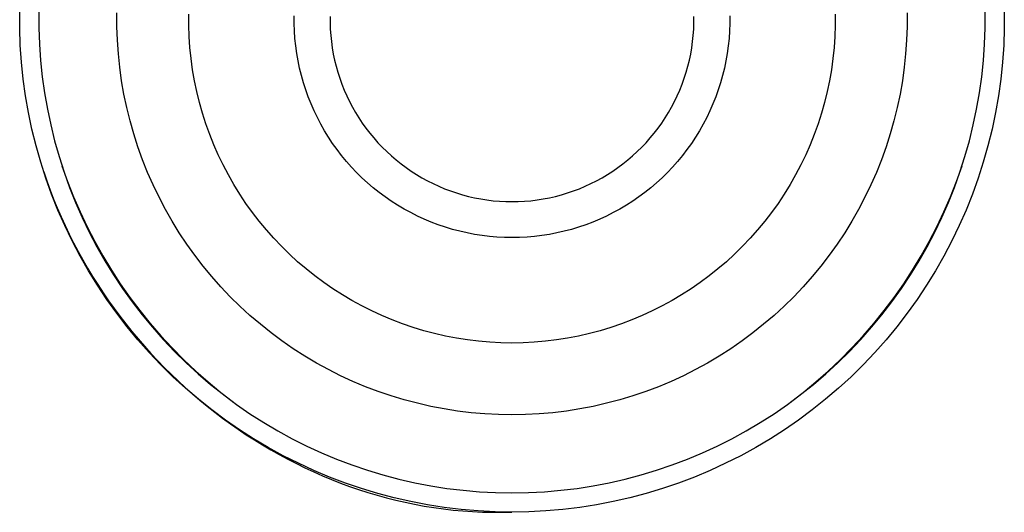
# Model space of a CAD drawing. Header units: millimetres. Extents: x 5929 to 8427, y 8701 to 10348.
# Tile 11 of 31: x 6484 to 6535, y 9955 to 9981. Entities that reach past the tile are written whole.
import ezdxf

# ---------------------------------------------------------------- set-up
doc = ezdxf.new("R2010")
doc.units = ezdxf.units.MM
doc.layers.add('Make2D$Visible$Curvas', color=7, linetype='Continuous')

msp = doc.modelspace()

# ---------------------------------------------------------------- linework, layer by layer
at = {"layer": 'Make2D$Visible$Curvas', "color": 250, "lineweight": -3, "true_color": 0x111111}
for p, q in [((6484.214, 9980.606), (6484.214, 9981.491)), ((6485.214, 9981.474), (6485.214, 9980.624)), ((6489.275, 9980.694), (6489.275, 9981.403)), ((6493.011, 9980.758), (6493.011, 9981.339)), ((6498.495, 9980.853), (6498.495, 9981.244)), ((6500.366, 9981.212), (6500.366, 9980.885)), ((6519.301, 9980.885), (6519.301, 9981.212)), ((6521.171, 9981.244), (6521.171, 9980.853)), ((6526.655, 9981.339), (6526.655, 9980.758)), ((6530.391, 9981.403), (6530.391, 9980.694)), ((6534.452, 9980.624), (6534.452, 9981.474)), ((6535.452, 9981.491), (6535.452, 9980.606)), ((6485.214, 9980.624), (6485.243, 9979.774)), ((6489.299, 9979.984), (6489.275, 9980.694)), ((6493.031, 9980.178), (6493.011, 9980.758)), ((6498.508, 9980.462), (6498.495, 9980.853)), ((6500.366, 9980.885), (6500.377, 9980.558)), ((6519.289, 9980.558), (6519.301, 9980.885)), ((6521.171, 9980.853), (6521.158, 9980.462)), ((6526.655, 9980.758), (6526.635, 9980.178)), ((6530.391, 9980.694), (6530.367, 9979.984)), ((6534.423, 9979.774), (6534.452, 9980.624)), ((6484.245, 9979.722), (6484.214, 9980.606)), ((6493.071, 9979.598), (6493.031, 9980.178)), ((6498.535, 9980.071), (6498.508, 9980.462)), ((6500.377, 9980.558), (6500.399, 9980.232)), ((6500.399, 9980.232), (6500.433, 9979.907)), ((6519.233, 9979.907), (6519.267, 9980.232)), ((6519.267, 9980.232), (6519.289, 9980.558)), ((6521.158, 9980.462), (6521.131, 9980.071)), ((6526.635, 9980.178), (6526.595, 9979.598)), ((6535.452, 9980.606), (6535.421, 9979.722)), ((6484.306, 9978.84), (6484.245, 9979.722)), ((6485.243, 9979.774), (6485.302, 9978.926)), ((6489.348, 9979.276), (6489.299, 9979.984)), ((6493.131, 9979.021), (6493.071, 9979.598)), ((6498.576, 9979.682), (6498.535, 9980.071)), ((6498.63, 9979.294), (6498.576, 9979.682)), ((6500.433, 9979.907), (6500.478, 9979.583)), ((6519.188, 9979.583), (6519.233, 9979.907)), ((6521.09, 9979.682), (6521.036, 9979.294)), ((6521.131, 9980.071), (6521.09, 9979.682)), ((6526.595, 9979.598), (6526.535, 9979.021)), ((6530.367, 9979.984), (6530.318, 9979.276)), ((6534.364, 9978.926), (6534.423, 9979.774)), ((6535.421, 9979.722), (6535.36, 9978.84)), ((6489.422, 9978.57), (6489.348, 9979.276)), ((6498.697, 9978.908), (6498.63, 9979.294)), ((6500.478, 9979.583), (6500.534, 9979.261)), ((6500.534, 9979.261), (6500.602, 9978.942)), ((6519.065, 9978.942), (6519.132, 9979.261)), ((6519.132, 9979.261), (6519.188, 9979.583)), ((6521.036, 9979.294), (6520.969, 9978.908)), ((6530.318, 9979.276), (6530.244, 9978.57)), ((6484.397, 9977.96), (6484.306, 9978.84)), ((6485.302, 9978.926), (6485.39, 9978.081)), ((6489.519, 9977.867), (6489.422, 9978.57)), ((6493.211, 9978.445), (6493.131, 9979.021)), ((6498.777, 9978.525), (6498.697, 9978.908)), ((6500.602, 9978.942), (6500.68, 9978.624)), ((6500.68, 9978.624), (6500.769, 9978.31)), ((6518.897, 9978.31), (6518.986, 9978.624)), ((6518.986, 9978.624), (6519.065, 9978.942)), ((6520.969, 9978.908), (6520.889, 9978.525)), ((6526.535, 9979.021), (6526.455, 9978.445)), ((6530.244, 9978.57), (6530.147, 9977.867)), ((6534.276, 9978.081), (6534.364, 9978.926)), ((6535.36, 9978.84), (6535.269, 9977.96)), ((6485.39, 9978.081), (6485.507, 9977.239)), ((6493.311, 9977.873), (6493.211, 9978.445)), ((6498.871, 9978.145), (6498.777, 9978.525)), ((6498.978, 9977.768), (6498.871, 9978.145)), ((6500.769, 9978.31), (6500.869, 9977.998)), ((6518.797, 9977.998), (6518.897, 9978.31)), ((6520.795, 9978.145), (6520.688, 9977.768)), ((6520.889, 9978.525), (6520.795, 9978.145)), ((6526.455, 9978.445), (6526.356, 9977.873)), ((6534.159, 9977.239), (6534.276, 9978.081)), ((6484.519, 9977.084), (6484.397, 9977.96)), ((6489.641, 9977.168), (6489.519, 9977.867)), ((6493.43, 9977.305), (6493.311, 9977.873)), ((6499.097, 9977.396), (6498.978, 9977.768)), ((6500.869, 9977.998), (6500.979, 9977.691)), ((6500.979, 9977.691), (6501.101, 9977.387)), ((6518.565, 9977.387), (6518.687, 9977.691)), ((6518.687, 9977.691), (6518.797, 9977.998)), ((6520.688, 9977.768), (6520.569, 9977.396)), ((6526.356, 9977.873), (6526.236, 9977.305)), ((6530.147, 9977.867), (6530.025, 9977.168)), ((6535.269, 9977.96), (6535.147, 9977.084)), ((6484.671, 9976.213), (6484.519, 9977.084)), ((6485.507, 9977.239), (6485.653, 9976.401)), ((6489.787, 9976.473), (6489.641, 9977.168)), ((6493.569, 9976.741), (6493.43, 9977.305)), ((6499.23, 9977.027), (6499.097, 9977.396)), ((6501.101, 9977.387), (6501.232, 9977.088)), ((6501.232, 9977.088), (6501.374, 9976.794)), ((6518.292, 9976.794), (6518.434, 9977.088)), ((6518.434, 9977.088), (6518.565, 9977.387)), ((6520.569, 9977.396), (6520.436, 9977.027)), ((6526.236, 9977.305), (6526.097, 9976.741)), ((6530.025, 9977.168), (6529.879, 9976.473)), ((6534.013, 9976.401), (6534.159, 9977.239)), ((6535.147, 9977.084), (6534.995, 9976.213)), ((6493.727, 9976.182), (6493.569, 9976.741)), ((6499.375, 9976.664), (6499.23, 9977.027)), ((6499.533, 9976.305), (6499.375, 9976.664)), ((6501.374, 9976.794), (6501.526, 9976.504)), ((6518.14, 9976.504), (6518.292, 9976.794)), ((6520.291, 9976.664), (6520.133, 9976.305)), ((6520.436, 9977.027), (6520.291, 9976.664)), ((6526.097, 9976.741), (6525.939, 9976.182)), ((6484.853, 9975.347), (6484.671, 9976.213)), ((6485.653, 9976.401), (6485.828, 9975.569)), ((6489.957, 9975.784), (6489.787, 9976.473)), ((6493.905, 9975.629), (6493.727, 9976.182)), ((6499.703, 9975.953), (6499.533, 9976.305)), ((6501.526, 9976.504), (6501.688, 9976.22)), ((6501.688, 9976.22), (6501.859, 9975.942)), ((6517.807, 9975.942), (6517.978, 9976.22)), ((6517.978, 9976.22), (6518.14, 9976.504)), ((6520.133, 9976.305), (6519.964, 9975.953)), ((6525.939, 9976.182), (6525.761, 9975.629)), ((6529.879, 9976.473), (6529.709, 9975.784)), ((6533.838, 9975.569), (6534.013, 9976.401)), ((6534.995, 9976.213), (6534.813, 9975.347)), ((6485.828, 9975.569), (6486.031, 9974.744)), ((6490.151, 9975.101), (6489.957, 9975.784)), ((6494.101, 9975.082), (6493.905, 9975.629)), ((6499.884, 9975.606), (6499.703, 9975.953)), ((6500.078, 9975.266), (6499.884, 9975.606)), ((6501.859, 9975.942), (6502.04, 9975.67)), ((6502.04, 9975.67), (6502.231, 9975.404)), ((6517.435, 9975.404), (6517.626, 9975.67)), ((6517.626, 9975.67), (6517.807, 9975.942)), ((6519.782, 9975.606), (6519.588, 9975.266)), ((6519.964, 9975.953), (6519.782, 9975.606)), ((6525.761, 9975.629), (6525.565, 9975.082)), ((6529.709, 9975.784), (6529.515, 9975.101)), ((6533.635, 9974.744), (6533.838, 9975.569)), ((6485.064, 9974.488), (6484.853, 9975.347)), ((6490.368, 9974.425), (6490.151, 9975.101)), ((6494.317, 9974.543), (6494.101, 9975.082)), ((6500.284, 9974.933), (6500.078, 9975.266)), ((6502.231, 9975.404), (6502.43, 9975.145)), ((6502.43, 9975.145), (6502.638, 9974.893)), ((6517.028, 9974.893), (6517.236, 9975.145)), ((6517.236, 9975.145), (6517.435, 9975.404)), ((6519.588, 9975.266), (6519.382, 9974.933)), ((6525.565, 9975.082), (6525.349, 9974.543)), ((6529.515, 9975.101), (6529.298, 9974.425)), ((6534.813, 9975.347), (6534.602, 9974.488)), ((6485.306, 9973.637), (6485.064, 9974.488)), ((6486.031, 9974.744), (6486.263, 9973.926)), ((6494.551, 9974.011), (6494.317, 9974.543)), ((6500.5, 9974.607), (6500.284, 9974.933)), ((6500.728, 9974.288), (6500.5, 9974.607)), ((6502.638, 9974.893), (6502.855, 9974.648)), ((6502.855, 9974.648), (6503.08, 9974.411)), ((6516.586, 9974.411), (6516.811, 9974.648)), ((6516.811, 9974.648), (6517.028, 9974.893)), ((6519.166, 9974.607), (6518.938, 9974.288)), ((6519.382, 9974.933), (6519.166, 9974.607)), ((6525.349, 9974.543), (6525.115, 9974.011)), ((6533.403, 9973.926), (6533.635, 9974.744)), ((6534.602, 9974.488), (6534.36, 9973.637)), ((6490.608, 9973.757), (6490.368, 9974.425)), ((6494.803, 9973.488), (6494.551, 9974.011)), ((6500.967, 9973.978), (6500.728, 9974.288)), ((6501.216, 9973.676), (6500.967, 9973.978)), ((6503.08, 9974.411), (6503.313, 9974.182)), ((6503.313, 9974.182), (6503.554, 9973.961)), ((6503.554, 9973.961), (6503.802, 9973.748)), ((6515.864, 9973.748), (6516.112, 9973.961)), ((6516.112, 9973.961), (6516.353, 9974.182)), ((6516.353, 9974.182), (6516.586, 9974.411)), ((6518.699, 9973.978), (6518.45, 9973.676)), ((6518.938, 9974.288), (6518.699, 9973.978)), ((6525.115, 9974.011), (6524.863, 9973.488)), ((6529.298, 9974.425), (6529.058, 9973.757)), ((6485.576, 9972.795), (6485.306, 9973.637)), ((6486.263, 9973.926), (6486.523, 9973.117)), ((6490.871, 9973.098), (6490.608, 9973.757)), ((6495.072, 9972.974), (6494.803, 9973.488)), ((6501.476, 9973.383), (6501.216, 9973.676)), ((6503.802, 9973.748), (6504.058, 9973.545)), ((6504.058, 9973.545), (6504.32, 9973.35)), ((6515.346, 9973.35), (6515.608, 9973.545)), ((6515.608, 9973.545), (6515.864, 9973.748)), ((6518.45, 9973.676), (6518.19, 9973.383)), ((6524.863, 9973.488), (6524.594, 9972.974)), ((6529.058, 9973.757), (6528.795, 9973.098)), ((6533.143, 9973.117), (6533.403, 9973.926)), ((6534.36, 9973.637), (6534.09, 9972.795)), ((6485.464, 9973.131), (6485.626, 9972.655)), ((6486.415, 9973.44), (6486.703, 9972.631)), ((6486.523, 9973.117), (6486.81, 9972.317)), ((6491.157, 9972.448), (6490.871, 9973.098)), ((6495.36, 9972.469), (6495.072, 9972.974)), ((6501.746, 9973.099), (6501.476, 9973.383)), ((6502.025, 9972.825), (6501.746, 9973.099)), ((6504.32, 9973.35), (6504.589, 9973.164)), ((6504.589, 9973.164), (6504.865, 9972.988)), ((6504.865, 9972.988), (6505.146, 9972.821)), ((6514.52, 9972.821), (6514.801, 9972.988)), ((6514.801, 9972.988), (6515.077, 9973.164)), ((6515.077, 9973.164), (6515.346, 9973.35)), ((6517.921, 9973.099), (6517.641, 9972.825)), ((6518.19, 9973.383), (6517.921, 9973.099)), ((6524.594, 9972.974), (6524.306, 9972.469)), ((6528.795, 9973.098), (6528.509, 9972.448)), ((6532.856, 9972.317), (6533.143, 9973.117)), ((6532.963, 9972.631), (6533.251, 9973.44)), ((6485.875, 9971.963), (6485.576, 9972.795)), ((6485.626, 9972.655), (6485.797, 9972.183)), ((6486.703, 9972.631), (6487.017, 9971.832)), ((6491.465, 9971.809), (6491.157, 9972.448)), ((6495.665, 9971.975), (6495.36, 9972.469)), ((6502.313, 9972.56), (6502.025, 9972.825)), ((6502.611, 9972.306), (6502.313, 9972.56)), ((6505.146, 9972.821), (6505.433, 9972.664)), ((6505.433, 9972.664), (6505.725, 9972.517)), ((6505.725, 9972.517), (6506.022, 9972.381)), ((6513.645, 9972.381), (6513.941, 9972.517)), ((6513.941, 9972.517), (6514.233, 9972.664)), ((6514.233, 9972.664), (6514.52, 9972.821)), ((6517.353, 9972.56), (6517.055, 9972.306)), ((6517.641, 9972.825), (6517.353, 9972.56)), ((6524.306, 9972.469), (6524.001, 9971.975)), ((6528.509, 9972.448), (6528.201, 9971.809)), ((6532.649, 9971.832), (6532.963, 9972.631)), ((6534.09, 9972.795), (6533.791, 9971.963)), ((6485.797, 9972.183), (6485.977, 9971.715)), ((6486.203, 9971.141), (6485.875, 9971.963)), ((6486.81, 9972.317), (6487.125, 9971.528)), ((6495.986, 9971.491), (6495.665, 9971.975)), ((6502.917, 9972.062), (6502.611, 9972.306)), ((6503.231, 9971.828), (6502.917, 9972.062)), ((6506.022, 9972.381), (6506.323, 9972.254)), ((6506.323, 9972.254), (6506.629, 9972.138)), ((6506.629, 9972.138), (6506.938, 9972.033)), ((6506.938, 9972.033), (6507.251, 9971.939)), ((6507.251, 9971.939), (6507.567, 9971.855)), ((6512.099, 9971.855), (6512.415, 9971.939)), ((6512.415, 9971.939), (6512.728, 9972.033)), ((6512.728, 9972.033), (6513.037, 9972.138)), ((6513.037, 9972.138), (6513.343, 9972.254)), ((6513.343, 9972.254), (6513.645, 9972.381)), ((6516.749, 9972.062), (6516.435, 9971.828)), ((6517.055, 9972.306), (6516.749, 9972.062)), ((6524.001, 9971.975), (6523.68, 9971.491)), ((6532.541, 9971.528), (6532.856, 9972.317)), ((6533.791, 9971.963), (6533.463, 9971.141)), ((6485.977, 9971.715), (6486.167, 9971.25)), ((6487.017, 9971.832), (6487.358, 9971.044)), ((6487.125, 9971.528), (6487.468, 9970.75)), ((6491.794, 9971.18), (6491.465, 9971.809)), ((6496.325, 9971.019), (6495.986, 9971.491)), ((6503.553, 9971.606), (6503.231, 9971.828)), ((6503.883, 9971.395), (6503.553, 9971.606)), ((6504.22, 9971.195), (6503.883, 9971.395)), ((6507.567, 9971.855), (6507.886, 9971.782)), ((6507.886, 9971.782), (6508.207, 9971.72)), ((6508.207, 9971.72), (6508.53, 9971.67)), ((6508.53, 9971.67), (6508.854, 9971.63)), ((6508.854, 9971.63), (6509.18, 9971.602)), ((6509.18, 9971.602), (6509.506, 9971.585)), ((6509.506, 9971.585), (6509.833, 9971.58)), ((6509.833, 9971.58), (6510.16, 9971.585)), ((6510.16, 9971.585), (6510.486, 9971.602)), ((6510.486, 9971.602), (6510.812, 9971.63)), ((6510.812, 9971.63), (6511.136, 9971.67)), ((6511.136, 9971.67), (6511.459, 9971.72)), ((6511.459, 9971.72), (6511.78, 9971.782)), ((6511.78, 9971.782), (6512.099, 9971.855)), ((6515.783, 9971.395), (6515.446, 9971.195)), ((6516.113, 9971.606), (6515.783, 9971.395)), ((6516.435, 9971.828), (6516.113, 9971.606)), ((6523.68, 9971.491), (6523.342, 9971.019)), ((6528.201, 9971.809), (6527.872, 9971.18)), ((6532.198, 9970.75), (6532.541, 9971.528)), ((6532.308, 9971.044), (6532.649, 9971.832)), ((6486.167, 9971.25), (6486.367, 9970.79)), ((6486.559, 9970.331), (6486.203, 9971.141)), ((6487.358, 9971.044), (6487.726, 9970.268)), ((6492.146, 9970.564), (6491.794, 9971.18)), ((6496.679, 9970.558), (6496.325, 9971.019)), ((6504.563, 9971.007), (6504.22, 9971.195)), ((6504.913, 9970.832), (6504.563, 9971.007)), ((6515.103, 9971.007), (6514.753, 9970.832)), ((6515.446, 9971.195), (6515.103, 9971.007)), ((6523.342, 9971.019), (6522.987, 9970.558)), ((6527.872, 9971.18), (6527.52, 9970.564)), ((6531.94, 9970.268), (6532.308, 9971.044)), ((6533.463, 9971.141), (6533.107, 9970.331)), ((6486.367, 9970.79), (6486.575, 9970.333)), ((6487.468, 9970.75), (6487.836, 9969.984)), ((6492.518, 9969.959), (6492.146, 9970.564)), ((6497.049, 9970.111), (6496.679, 9970.558)), ((6505.268, 9970.668), (6504.913, 9970.832)), ((6505.629, 9970.516), (6505.268, 9970.668)), ((6505.995, 9970.378), (6505.629, 9970.516)), ((6506.366, 9970.252), (6505.995, 9970.378)), ((6513.671, 9970.378), (6513.3, 9970.252)), ((6514.037, 9970.516), (6513.671, 9970.378)), ((6514.398, 9970.668), (6514.037, 9970.516)), ((6514.753, 9970.832), (6514.398, 9970.668)), ((6522.987, 9970.558), (6522.617, 9970.111)), ((6527.52, 9970.564), (6527.148, 9969.959)), ((6531.83, 9969.984), (6532.198, 9970.75)), ((6486.943, 9969.534), (6486.559, 9970.331)), ((6486.575, 9970.333), (6486.792, 9969.88)), ((6486.792, 9969.88), (6487.019, 9969.432)), ((6487.726, 9970.268), (6488.119, 9969.505)), ((6487.836, 9969.984), (6488.231, 9969.231)), ((6492.911, 9969.368), (6492.518, 9969.959)), ((6497.434, 9969.676), (6497.049, 9970.111)), ((6506.741, 9970.138), (6506.366, 9970.252)), ((6507.119, 9970.038), (6506.741, 9970.138)), ((6507.501, 9969.951), (6507.119, 9970.038)), ((6507.885, 9969.877), (6507.501, 9969.951)), ((6508.272, 9969.817), (6507.885, 9969.877)), ((6511.781, 9969.877), (6511.394, 9969.817)), ((6512.165, 9969.951), (6511.781, 9969.877)), ((6512.547, 9970.038), (6512.165, 9969.951)), ((6512.925, 9970.138), (6512.547, 9970.038)), ((6513.3, 9970.252), (6512.925, 9970.138)), ((6522.617, 9970.111), (6522.232, 9969.676)), ((6527.148, 9969.959), (6526.755, 9969.368)), ((6531.435, 9969.231), (6531.83, 9969.984)), ((6531.547, 9969.505), (6531.94, 9970.268)), ((6533.107, 9970.331), (6532.723, 9969.534)), ((6487.354, 9968.751), (6486.943, 9969.534)), ((6487.019, 9969.432), (6487.254, 9968.988)), ((6488.119, 9969.505), (6488.538, 9968.756)), ((6493.325, 9968.791), (6492.911, 9969.368)), ((6497.834, 9969.255), (6497.434, 9969.676)), ((6508.661, 9969.769), (6508.272, 9969.817)), ((6509.051, 9969.736), (6508.661, 9969.769)), ((6509.442, 9969.715), (6509.051, 9969.736)), ((6509.833, 9969.709), (6509.442, 9969.715)), ((6510.224, 9969.715), (6509.833, 9969.709)), ((6510.615, 9969.736), (6510.224, 9969.715)), ((6511.005, 9969.769), (6510.615, 9969.736)), ((6511.394, 9969.817), (6511.005, 9969.769)), ((6522.232, 9969.676), (6521.832, 9969.255)), ((6526.755, 9969.368), (6526.341, 9968.791)), ((6531.128, 9968.756), (6531.547, 9969.505)), ((6532.723, 9969.534), (6532.312, 9968.751)), ((6487.254, 9968.988), (6487.497, 9968.549)), ((6488.231, 9969.231), (6488.652, 9968.493)), ((6498.248, 9968.848), (6497.834, 9969.255)), ((6498.676, 9968.455), (6498.248, 9968.848)), ((6521.418, 9968.848), (6520.99, 9968.455)), ((6521.832, 9969.255), (6521.418, 9968.848)), ((6531.014, 9968.493), (6531.435, 9969.231)), ((6487.792, 9967.983), (6487.354, 9968.751)), ((6487.497, 9968.549), (6487.749, 9968.114)), ((6488.538, 9968.756), (6488.983, 9968.021)), ((6488.652, 9968.493), (6489.098, 9967.769)), ((6493.757, 9968.229), (6493.325, 9968.791)), ((6499.117, 9968.077), (6498.676, 9968.455)), ((6520.99, 9968.455), (6520.549, 9968.077)), ((6526.341, 9968.791), (6525.909, 9968.229)), ((6530.568, 9967.769), (6531.014, 9968.493)), ((6530.683, 9968.021), (6531.128, 9968.756)), ((6532.312, 9968.751), (6531.874, 9967.983)), ((6487.749, 9968.114), (6488.01, 9967.685)), ((6488.256, 9967.23), (6487.792, 9967.983)), ((6488.983, 9968.021), (6489.451, 9967.302)), ((6494.21, 9967.682), (6493.757, 9968.229)), ((6499.571, 9967.715), (6499.117, 9968.077)), ((6520.549, 9968.077), (6520.095, 9967.715)), ((6525.909, 9968.229), (6525.456, 9967.682)), ((6530.215, 9967.302), (6530.683, 9968.021)), ((6531.874, 9967.983), (6531.41, 9967.23)), ((6488.01, 9967.685), (6488.279, 9967.26)), ((6489.098, 9967.769), (6489.569, 9967.061)), ((6489.451, 9967.302), (6489.944, 9966.599)), ((6494.68, 9967.15), (6494.21, 9967.682)), ((6500.038, 9967.369), (6499.571, 9967.715)), ((6500.516, 9967.039), (6500.038, 9967.369)), ((6519.628, 9967.369), (6519.15, 9967.039)), ((6520.095, 9967.715), (6519.628, 9967.369)), ((6525.456, 9967.682), (6524.986, 9967.15)), ((6529.722, 9966.599), (6530.215, 9967.302)), ((6530.097, 9967.061), (6530.568, 9967.769)), ((6488.746, 9966.493), (6488.256, 9967.23)), ((6488.279, 9967.26), (6488.555, 9966.84)), ((6488.555, 9966.84), (6488.84, 9966.426)), ((6489.569, 9967.061), (6490.064, 9966.37)), ((6495.169, 9966.635), (6494.68, 9967.15)), ((6501.005, 9966.726), (6500.516, 9967.039)), ((6519.15, 9967.039), (6518.661, 9966.726)), ((6524.986, 9967.15), (6524.497, 9966.635)), ((6529.602, 9966.37), (6530.097, 9967.061)), ((6531.41, 9967.23), (6530.92, 9966.493)), ((6489.261, 9965.774), (6488.746, 9966.493)), ((6488.84, 9966.426), (6489.133, 9966.017)), ((6489.944, 9966.599), (6490.461, 9965.913)), ((6490.064, 9966.37), (6490.582, 9965.697)), ((6495.675, 9966.138), (6495.169, 9966.635)), ((6501.505, 9966.43), (6501.005, 9966.726)), ((6502.014, 9966.151), (6501.505, 9966.43)), ((6518.162, 9966.43), (6517.652, 9966.151)), ((6518.661, 9966.726), (6518.162, 9966.43)), ((6524.497, 9966.635), (6523.991, 9966.138)), ((6529.084, 9965.697), (6529.602, 9966.37)), ((6529.205, 9965.913), (6529.722, 9966.599)), ((6530.92, 9966.493), (6530.405, 9965.774)), ((6489.133, 9966.017), (6489.433, 9965.614)), ((6489.8, 9965.073), (6489.261, 9965.774)), ((6490.461, 9965.913), (6491, 9965.244)), ((6496.198, 9965.658), (6495.675, 9966.138)), ((6502.533, 9965.89), (6502.014, 9966.151)), ((6503.061, 9965.647), (6502.533, 9965.89)), ((6517.133, 9965.89), (6516.606, 9965.647)), ((6517.652, 9966.151), (6517.133, 9965.89)), ((6523.991, 9966.138), (6523.468, 9965.658)), ((6528.666, 9965.244), (6529.205, 9965.913)), ((6530.405, 9965.774), (6529.866, 9965.073)), ((6489.433, 9965.614), (6489.741, 9965.216)), ((6490.582, 9965.697), (6491.124, 9965.041)), ((6496.738, 9965.197), (6496.198, 9965.658)), ((6503.596, 9965.422), (6503.061, 9965.647)), ((6504.139, 9965.216), (6503.596, 9965.422)), ((6516.07, 9965.422), (6515.527, 9965.216)), ((6516.606, 9965.647), (6516.07, 9965.422)), ((6523.468, 9965.658), (6522.928, 9965.197)), ((6528.542, 9965.041), (6529.084, 9965.697)), ((6489.741, 9965.216), (6490.056, 9964.824)), ((6490.364, 9964.391), (6489.8, 9965.073)), ((6490.056, 9964.824), (6490.379, 9964.438)), ((6491, 9965.244), (6491.561, 9964.595)), ((6491.124, 9965.041), (6491.687, 9964.405)), ((6497.293, 9964.754), (6496.738, 9965.197)), ((6497.862, 9964.331), (6497.293, 9964.754)), ((6504.689, 9965.029), (6504.139, 9965.216)), ((6505.245, 9964.861), (6504.689, 9965.029)), ((6505.807, 9964.713), (6505.245, 9964.861)), ((6514.421, 9964.861), (6513.859, 9964.713)), ((6514.977, 9965.029), (6514.421, 9964.861)), ((6515.527, 9965.216), (6514.977, 9965.029)), ((6522.373, 9964.754), (6521.804, 9964.331)), ((6522.928, 9965.197), (6522.373, 9964.754)), ((6527.979, 9964.405), (6528.542, 9965.041)), ((6528.105, 9964.595), (6528.666, 9965.244)), ((6529.866, 9965.073), (6529.302, 9964.391)), ((6490.95, 9963.729), (6490.364, 9964.391)), ((6490.379, 9964.438), (6490.708, 9964.058)), ((6491.561, 9964.595), (6492.144, 9963.965)), ((6491.687, 9964.405), (6492.273, 9963.789)), ((6498.447, 9963.928), (6497.862, 9964.331)), ((6506.373, 9964.583), (6505.807, 9964.713)), ((6506.943, 9964.474), (6506.373, 9964.583)), ((6507.517, 9964.384), (6506.943, 9964.474)), ((6508.094, 9964.314), (6507.517, 9964.384)), ((6508.672, 9964.264), (6508.094, 9964.314)), ((6509.252, 9964.234), (6508.672, 9964.264)), ((6509.833, 9964.224), (6509.252, 9964.234)), ((6510.414, 9964.234), (6509.833, 9964.224)), ((6510.994, 9964.264), (6510.414, 9964.234)), ((6511.572, 9964.314), (6510.994, 9964.264)), ((6512.149, 9964.384), (6511.572, 9964.314)), ((6512.723, 9964.474), (6512.149, 9964.384)), ((6513.293, 9964.583), (6512.723, 9964.474)), ((6513.859, 9964.713), (6513.293, 9964.583)), ((6521.804, 9964.331), (6521.219, 9963.928)), ((6527.394, 9963.789), (6527.979, 9964.405)), ((6527.522, 9963.965), (6528.105, 9964.595)), ((6529.302, 9964.391), (6528.716, 9963.729)), ((6490.708, 9964.058), (6491.045, 9963.684)), ((6491.559, 9963.088), (6490.95, 9963.729)), ((6492.144, 9963.965), (6492.748, 9963.355)), ((6492.273, 9963.789), (6492.879, 9963.193)), ((6499.044, 9963.545), (6498.447, 9963.928)), ((6521.219, 9963.928), (6520.622, 9963.545)), ((6526.787, 9963.193), (6527.394, 9963.789)), ((6526.918, 9963.355), (6527.522, 9963.965)), ((6528.716, 9963.729), (6528.107, 9963.088)), ((6491.045, 9963.684), (6491.389, 9963.317)), ((6491.389, 9963.317), (6491.739, 9962.956)), ((6492.748, 9963.355), (6493.373, 9962.765)), ((6499.655, 9963.183), (6499.044, 9963.545)), ((6520.622, 9963.545), (6520.011, 9963.183)), ((6526.293, 9962.765), (6526.918, 9963.355)), ((6492.19, 9962.468), (6491.559, 9963.088)), ((6491.739, 9962.956), (6492.097, 9962.602)), ((6492.879, 9963.193), (6493.505, 9962.618)), ((6493.373, 9962.765), (6494.017, 9962.197)), ((6500.278, 9962.842), (6499.655, 9963.183)), ((6500.912, 9962.523), (6500.278, 9962.842)), ((6519.388, 9962.842), (6518.754, 9962.523)), ((6520.011, 9963.183), (6519.388, 9962.842)), ((6525.649, 9962.197), (6526.293, 9962.765)), ((6526.161, 9962.618), (6526.787, 9963.193)), ((6528.107, 9963.088), (6527.476, 9962.468)), ((6492.097, 9962.602), (6492.46, 9962.254)), ((6492.842, 9961.87), (6492.19, 9962.468)), ((6492.46, 9962.254), (6492.83, 9961.914)), ((6493.505, 9962.618), (6494.151, 9962.066)), ((6494.017, 9962.197), (6494.679, 9961.651)), ((6501.557, 9962.226), (6500.912, 9962.523)), ((6502.211, 9961.952), (6501.557, 9962.226)), ((6518.11, 9962.226), (6517.455, 9961.952)), ((6518.754, 9962.523), (6518.11, 9962.226)), ((6524.987, 9961.651), (6525.649, 9962.197)), ((6525.515, 9962.066), (6526.161, 9962.618)), ((6527.476, 9962.468), (6526.824, 9961.87)), ((6492.83, 9961.914), (6493.207, 9961.58)), ((6493.514, 9961.295), (6492.842, 9961.87)), ((6494.151, 9962.066), (6494.816, 9961.536)), ((6502.875, 9961.7), (6502.211, 9961.952)), ((6503.547, 9961.472), (6502.875, 9961.7)), ((6516.791, 9961.7), (6516.119, 9961.472)), ((6517.455, 9961.952), (6516.791, 9961.7)), ((6524.85, 9961.536), (6525.515, 9962.066)), ((6526.824, 9961.87), (6526.152, 9961.295)), ((6493.207, 9961.58), (6493.589, 9961.254)), ((6494.206, 9960.743), (6493.514, 9961.295)), ((6493.589, 9961.254), (6493.978, 9960.935)), ((6494.679, 9961.651), (6495.36, 9961.128)), ((6494.816, 9961.536), (6495.498, 9961.029)), ((6504.226, 9961.266), (6503.547, 9961.472)), ((6504.912, 9961.085), (6504.226, 9961.266)), ((6515.44, 9961.266), (6514.754, 9961.085)), ((6516.119, 9961.472), (6515.44, 9961.266)), ((6524.168, 9961.029), (6524.85, 9961.536)), ((6524.306, 9961.128), (6524.987, 9961.651)), ((6526.152, 9961.295), (6525.46, 9960.743)), ((6493.978, 9960.935), (6494.372, 9960.623)), ((6494.916, 9960.216), (6494.206, 9960.743)), ((6495.498, 9961.029), (6496.198, 9960.546)), ((6505.604, 9960.927), (6504.912, 9961.085)), ((6506.301, 9960.793), (6505.604, 9960.927)), ((6507.003, 9960.683), (6506.301, 9960.793)), ((6507.707, 9960.597), (6507.003, 9960.683)), ((6512.663, 9960.683), (6511.959, 9960.597)), ((6513.365, 9960.793), (6512.663, 9960.683)), ((6514.062, 9960.927), (6513.365, 9960.793)), ((6514.754, 9961.085), (6514.062, 9960.927)), ((6523.468, 9960.546), (6524.168, 9961.029)), ((6525.46, 9960.743), (6524.75, 9960.216)), ((6494.372, 9960.623), (6494.772, 9960.319)), ((6494.772, 9960.319), (6495.178, 9960.023)), ((6495.644, 9959.713), (6494.916, 9960.216)), ((6496.198, 9960.546), (6496.913, 9960.088)), ((6508.414, 9960.536), (6507.707, 9960.597)), ((6509.123, 9960.499), (6508.414, 9960.536)), ((6509.833, 9960.487), (6509.123, 9960.499)), ((6510.543, 9960.499), (6509.833, 9960.487)), ((6511.252, 9960.536), (6510.543, 9960.499)), ((6511.959, 9960.597), (6511.252, 9960.536)), ((6522.753, 9960.088), (6523.468, 9960.546)), ((6524.75, 9960.216), (6524.022, 9959.713)), ((6495.178, 9960.023), (6495.589, 9959.735)), ((6495.589, 9959.735), (6496.006, 9959.454)), ((6496.389, 9959.236), (6495.644, 9959.713)), ((6496.913, 9960.088), (6497.645, 9959.654)), ((6497.645, 9959.654), (6498.39, 9959.246)), ((6521.276, 9959.246), (6522.021, 9959.654)), ((6522.021, 9959.654), (6522.753, 9960.088)), ((6524.022, 9959.713), (6523.277, 9959.236)), ((6496.006, 9959.454), (6496.428, 9959.182)), ((6497.15, 9958.785), (6496.389, 9959.236)), ((6496.428, 9959.182), (6496.855, 9958.918)), ((6498.39, 9959.246), (6499.15, 9958.864)), ((6520.516, 9958.864), (6521.276, 9959.246)), ((6523.277, 9959.236), (6522.517, 9958.785)), ((6496.855, 9958.918), (6497.287, 9958.663)), ((6497.926, 9958.361), (6497.15, 9958.785)), ((6497.287, 9958.663), (6497.723, 9958.416)), ((6499.15, 9958.864), (6499.922, 9958.509)), ((6519.744, 9958.509), (6520.516, 9958.864)), ((6522.517, 9958.785), (6521.741, 9958.361)), ((6497.723, 9958.416), (6498.165, 9958.178)), ((6498.716, 9957.963), (6497.926, 9958.361)), ((6498.165, 9958.178), (6498.611, 9957.948)), ((6499.922, 9958.509), (6500.706, 9958.18)), ((6500.706, 9958.18), (6501.5, 9957.879)), ((6518.166, 9957.879), (6518.96, 9958.18)), ((6518.96, 9958.18), (6519.744, 9958.509)), ((6521.741, 9958.361), (6520.95, 9957.963)), ((6498.611, 9957.948), (6499.061, 9957.728)), ((6499.519, 9957.593), (6498.716, 9957.963)), ((6499.061, 9957.728), (6499.516, 9957.516)), ((6500.335, 9957.251), (6499.519, 9957.593)), ((6501.5, 9957.879), (6502.305, 9957.605)), ((6502.305, 9957.605), (6503.119, 9957.359)), ((6516.547, 9957.359), (6517.361, 9957.605)), ((6517.361, 9957.605), (6518.166, 9957.879)), ((6520.147, 9957.593), (6519.331, 9957.251)), ((6520.95, 9957.963), (6520.147, 9957.593)), ((6499.516, 9957.516), (6499.975, 9957.314)), ((6499.975, 9957.314), (6500.438, 9957.122)), ((6501.162, 9956.938), (6500.335, 9957.251)), ((6500.438, 9957.122), (6500.905, 9956.938)), ((6503.119, 9957.359), (6503.94, 9957.141)), ((6503.94, 9957.141), (6504.769, 9956.952)), ((6514.897, 9956.952), (6515.726, 9957.141)), ((6515.726, 9957.141), (6516.547, 9957.359)), ((6519.331, 9957.251), (6518.504, 9956.938)), ((6500.905, 9956.938), (6501.376, 9956.765)), ((6501.999, 9956.653), (6501.162, 9956.938)), ((6501.376, 9956.765), (6501.85, 9956.601)), ((6501.85, 9956.601), (6502.328, 9956.447)), ((6502.846, 9956.397), (6501.999, 9956.653)), ((6504.769, 9956.952), (6505.604, 9956.792)), ((6505.604, 9956.792), (6506.444, 9956.66)), ((6506.444, 9956.66), (6507.287, 9956.558)), ((6507.287, 9956.558), (6508.134, 9956.484)), ((6511.532, 9956.484), (6512.379, 9956.558)), ((6512.379, 9956.558), (6513.222, 9956.66)), ((6513.222, 9956.66), (6514.062, 9956.792)), ((6514.062, 9956.792), (6514.897, 9956.952)), ((6517.667, 9956.653), (6516.82, 9956.397)), ((6518.504, 9956.938), (6517.667, 9956.653)), ((6502.328, 9956.447), (6502.81, 9956.304)), ((6502.81, 9956.304), (6503.294, 9956.17)), ((6503.701, 9956.17), (6502.846, 9956.397)), ((6503.294, 9956.17), (6503.782, 9956.047)), ((6504.563, 9955.974), (6503.701, 9956.17)), ((6503.782, 9956.047), (6504.273, 9955.934)), ((6508.134, 9956.484), (6508.983, 9956.44)), ((6508.983, 9956.44), (6509.833, 9956.426)), ((6509.833, 9956.426), (6510.683, 9956.44)), ((6510.683, 9956.44), (6511.532, 9956.484)), ((6515.965, 9956.17), (6515.103, 9955.974)), ((6516.82, 9956.397), (6515.965, 9956.17)), ((6504.273, 9955.934), (6504.766, 9955.832)), ((6505.432, 9955.807), (6504.563, 9955.974)), ((6504.766, 9955.832), (6505.263, 9955.741)), ((6505.263, 9955.741), (6505.762, 9955.66)), ((6506.306, 9955.67), (6505.432, 9955.807)), ((6505.762, 9955.66), (6506.263, 9955.591)), ((6506.263, 9955.591), (6506.767, 9955.533)), ((6507.184, 9955.563), (6506.306, 9955.67)), ((6506.767, 9955.533), (6507.273, 9955.486)), ((6508.065, 9955.487), (6507.184, 9955.563)), ((6512.482, 9955.563), (6511.601, 9955.487)), ((6513.36, 9955.67), (6512.482, 9955.563)), ((6514.234, 9955.807), (6513.36, 9955.67)), ((6515.103, 9955.974), (6514.234, 9955.807)), ((6507.273, 9955.486), (6507.782, 9955.45)), ((6507.782, 9955.45), (6508.292, 9955.427)), ((6508.949, 9955.441), (6508.065, 9955.487)), ((6508.292, 9955.427), (6508.804, 9955.414)), ((6508.804, 9955.414), (6509.318, 9955.414)), ((6509.833, 9955.426), (6508.949, 9955.441)), ((6509.318, 9955.414), (6509.833, 9955.426)), ((6510.717, 9955.441), (6509.833, 9955.426)), ((6511.601, 9955.487), (6510.717, 9955.441))]:
    msp.add_line(p, q, dxfattribs=at)

doc.saveas('drawing.dxf')
